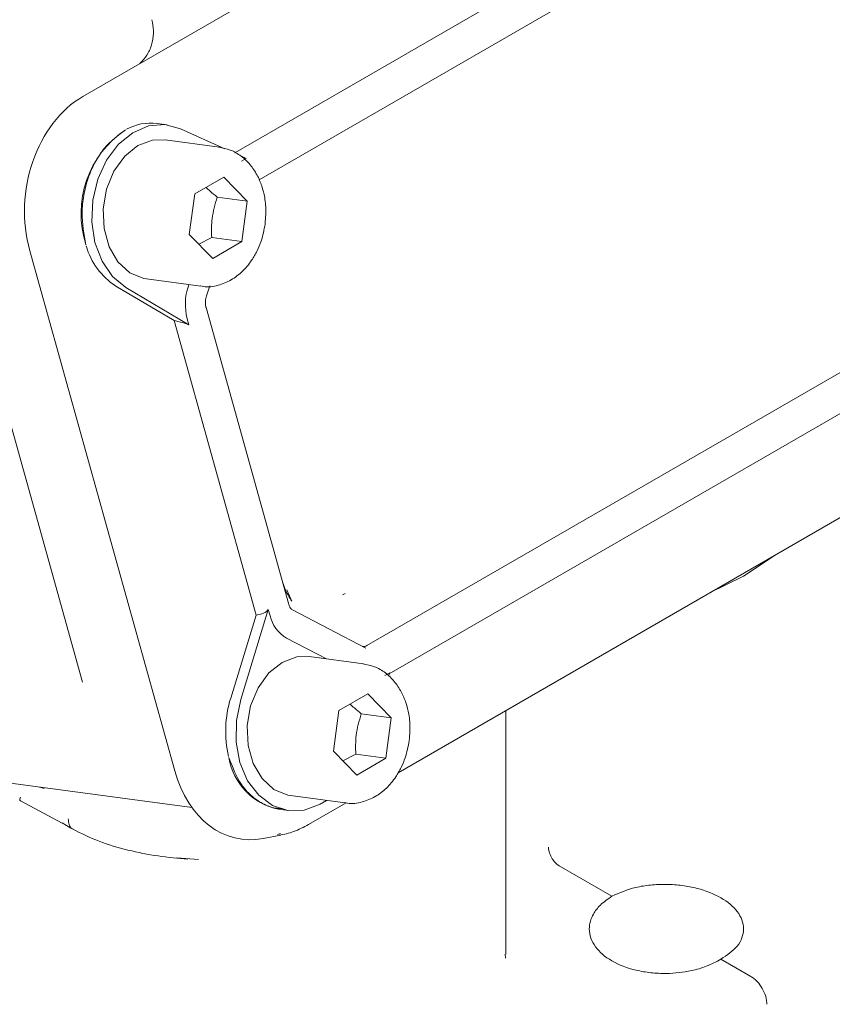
# Model space of a CAD drawing. Header units: inches. Extents: x 0.3 to 33.9, y 0.2 to 21.7.
# Tile 26 of 29: x 31.3 to 32.4, y 16.5 to 17.8. Entities that reach past the tile are written whole.
import ezdxf

# ---------------------------------------------------------------- set-up
doc = ezdxf.new("R2010")
doc.units = ezdxf.units.IN
doc.header["$MEASUREMENT"] = 0

msp = doc.modelspace()

# ---------------------------------------------------------------- linework, layer by layer
at = {"color": 7, "linetype": 'Continuous', "lineweight": 15}
for p, q in [((32.62998, 18.42289), (31.43337, 17.7321)), ((32.59405, 18.2122), (31.63389, 17.65791)), ((31.66575, 17.62207), (32.61669, 18.17104)), ((31.51155, 17.77865), (31.50849, 17.77547)), ((31.54424, 17.69464), (31.53104, 17.69641)), ((31.62032, 17.66318), (31.56202, 17.68952)), ((31.61354, 17.66517), (31.54158, 17.67481)), ((31.64872, 17.65035), (31.6414, 17.65366)), ((31.64242, 17.64671), (31.64872, 17.65035)), ((31.58087, 17.60354), (31.61906, 17.62559)), ((31.61906, 17.62559), (31.65, 17.59412)), ((31.57363, 17.55003), (31.58087, 17.60354)), ((31.65, 17.59412), (31.61039, 17.59943)), ((31.65, 17.59412), (31.64276, 17.5406)), ((31.8079, 17.00782), (32.77572, 17.56653)), ((31.60457, 17.51856), (31.57363, 17.55003)), ((31.60315, 17.54591), (31.586, 17.53745)), ((31.60315, 17.54591), (31.64276, 17.5406)), ((31.64276, 17.5406), (31.60457, 17.51856)), ((31.36322, 17.52851), (31.55448, 16.84274)), ((31.83748, 16.97067), (32.79307, 17.52232)), ((31.2857, 17.48697), (31.43278, 16.95962)), ((31.55362, 17.43637), (31.4767, 17.48199)), ((31.48991, 17.48022), (31.5731, 17.43088)), ((31.51701, 17.49145), (31.58897, 17.48181)), ((31.57316, 17.48393), (31.57241, 17.48174)), ((31.59636, 17.46932), (31.60081, 17.48223)), ((31.59509, 17.46395), (31.59639, 17.46932)), ((31.70497, 17.06183), (31.5957, 17.45363)), ((31.84899, 16.83994), (32.92184, 17.45927)), ((31.55362, 17.43637), (31.66191, 17.04811)), ((31.55362, 17.43637), (31.56208, 17.43443)), ((31.5731, 17.43088), (31.57084, 17.43898)), ((32.30463, 17.09954), (32.3476, 17.12777)), ((32.26001, 17.07721), (32.30463, 17.09954)), ((31.70212, 17.08144), (31.70861, 17.06708)), ((31.77929, 17.07632), (31.77585, 17.0746)), ((31.67786, 17.05527), (31.64144, 16.93689)), ((31.67786, 17.05527), (31.68012, 17.04718)), ((31.80635, 17.00462), (31.70873, 17.05548)), ((31.66191, 17.04811), (31.62824, 16.93866)), ((31.66191, 17.04811), (31.66937, 17.04971)), ((31.70179, 17.01783), (31.75468, 16.99028)), ((31.80359, 16.98372), (31.73164, 16.99337)), ((31.83795, 16.97187), (31.83164, 16.96824)), ((31.83638, 16.96779), (31.83795, 16.97187)), ((31.77093, 16.9221), (31.80911, 16.94414)), ((31.80911, 16.94414), (31.84005, 16.91267)), ((31.76368, 16.86859), (31.77093, 16.9221)), ((31.99114, 16.60102), (31.99114, 16.92199)), ((31.84005, 16.91267), (31.80044, 16.91798)), ((31.84005, 16.91267), (31.83281, 16.85916)), ((31.79463, 16.83712), (31.76368, 16.86859)), ((31.7932, 16.86447), (31.77605, 16.85601)), ((31.7932, 16.86447), (31.83281, 16.85916)), ((31.83281, 16.85916), (31.79463, 16.83712)), ((31.32081, 16.82848), (31.57733, 16.7941)), ((31.37617, 16.82107), (31.38237, 16.81921)), ((31.70706, 16.81001), (31.77902, 16.80036)), ((31.35083, 16.8031), (31.40595, 16.77376)), ((31.6912, 16.79195), (31.70441, 16.79018)), ((31.72786, 16.77001), (31.78052, 16.80041)), ((31.40576, 16.77387), (31.41748, 16.76711)), ((31.6712, 16.75326), (31.69438, 16.75776)), ((31.68983, 16.75848), (31.69387, 16.75977)), ((31.55702, 16.72801), (31.58574, 16.72577)), ((32.0616, 16.71736), (32.13107, 16.67725)), ((31.99092, 16.59554), (31.99022, 16.60098)), ((32.27496, 16.59418), (32.31439, 16.57143))]:
    msp.add_line(p, q, dxfattribs=at)
at = {"color": 7, "linetype": 'Continuous', "lineweight": 15, "flags": 128}
for points in [[(31.56202, 17.68952), (31.54135, 17.69495), (31.5199, 17.69318), (31.49906, 17.68432), (31.48017, 17.66894), (31.46444, 17.64803), (31.45289, 17.62294), (31.44626, 17.59528), (31.44499, 17.56684), (31.44915, 17.53945), (31.45847, 17.51487), (31.47235, 17.4947), (31.48991, 17.48022)], [(31.51701, 17.49145), (31.51365, 17.49202), (31.49522, 17.49956), (31.47954, 17.51387), (31.46789, 17.5338), (31.46122, 17.55772), (31.46006, 17.5837), (31.46452, 17.60963), (31.47422, 17.63342), (31.48838, 17.65314), (31.50586, 17.66718), (31.52523, 17.67441), (31.54158, 17.67481)], [(31.70706, 16.81001), (31.70371, 16.81057), (31.68527, 16.81811), (31.66959, 16.83243), (31.65795, 16.85235), (31.65127, 16.87627), (31.65012, 16.90225), (31.65457, 16.92819), (31.66427, 16.95198), (31.67843, 16.97169), (31.69591, 16.98573), (31.71529, 16.99297), (31.73164, 16.99337)], [(31.64144, 16.93689), (31.63571, 16.90896), (31.63537, 16.88057), (31.64044, 16.85355), (31.6506, 16.82962), (31.66518, 16.81033), (31.68326, 16.79694), (31.70366, 16.79029), (31.72507, 16.79082), (31.74612, 16.79849), (31.7544, 16.80366)]]:
    msp.add_lwpolyline(points, dxfattribs=at)
at = {"color": 7, "linetype": 'Continuous', "lineweight": 15}
for centre, radius, start, end in [((31.56422, 17.57761), 0.13345, 124.00744, 197.96981), ((31.52274, 17.62944), 0.06748, 82.9377, 118.27767), ((31.52697, 17.55978), 0.09262, 195.54916, 237.13125), ((31.64134, 17.4578), 0.07296, 160.84975, 194.95321), ((31.72503, 17.05768), 0.04613, 193.16088, 239.74785), ((31.80335, 17.01538), 0.00882, 264.95808, 301.04015), ((31.76845, 16.89516), 0.1468, 162.76633, 193.20269), ((31.7082, 16.87359), 0.08338, 189.30742, 258.24119)]:
    msp.add_arc(centre, radius, start, end, dxfattribs=at)
for centre, major_axis, ratio, start_param, end_param in [((31.47717, 17.58922), (0.01652, 0.15649), 0.7652761, 0.5078143, 2.0484524), ((31.58001, 17.42269), (0.02479, -0.0116), 0.1754199, 1.934197, 2.4578865), ((31.67587, 17.07899), (0.01029, 0.02909), 0.4454916, 3.4093215, 3.933011), ((31.66599, 16.91218), (0.02518, 0.15953), 0.7264498, 2.1322055, 3.3995405)]:
    msp.add_ellipse(centre, major_axis=major_axis, ratio=ratio, start_param=start_param, end_param=end_param, dxfattribs=at)
for points, knots in [([(31.52442, 17.83332), (31.52534, 17.82867), (31.52724, 17.81911), (31.52537, 17.80364), (31.52021, 17.78921), (31.51438, 17.78211), (31.51155, 17.77865)], [0, 0, 0, 0, 0.2432216, 0.5, 0.7567784, 1, 1, 1, 1]), ([(31.4896, 17.68819), (31.47966, 17.68085), (31.46441, 17.6696), (31.44902, 17.64562), (31.43976, 17.62467), (31.43396, 17.60192), (31.43066, 17.57164), (31.43469, 17.55035), (31.43732, 17.53646)], [0, 0, 0, 0, 0.2408535, 0.3692785, 0.5, 0.6307215, 0.7591465, 1, 1, 1, 1]), ([(31.67367, 17.56378), (31.6743, 17.57225), (31.67518, 17.58404), (31.67293, 17.60083), (31.66957, 17.61434), (31.66323, 17.62904), (31.65423, 17.64253), (31.64232, 17.65389), (31.62822, 17.6623), (31.61766, 17.66412), (31.61254, 17.66501)], [0, 0, 0, 0, 0.1766978, 0.2461364, 0.3605909, 0.4779333, 0.6030295, 0.7337938, 0.8710426, 1, 1, 1, 1]), ([(31.59574, 17.61213), (31.59755, 17.61041), (31.60202, 17.60617), (31.60727, 17.60194), (31.61039, 17.59943)], [0, 0, 0, 0, 0.4048521, 1, 1, 1, 1]), ([(31.61039, 17.59943), (31.60766, 17.59006), (31.60255, 17.57254), (31.60296, 17.55437), (31.60315, 17.54591)], [0, 0, 0, 0, 0.5347467, 1, 1, 1, 1]), ([(31.58883, 17.48223), (31.5899, 17.48196), (31.59732, 17.48006), (31.61137, 17.48237), (31.62891, 17.48929), (31.64392, 17.5008), (31.65523, 17.51427), (31.66318, 17.52808), (31.66988, 17.5439), (31.67222, 17.55616), (31.67367, 17.56378)], [0, 0, 0, 0, 0.0276419, 0.1918179, 0.342589, 0.4889189, 0.6329875, 0.7381943, 0.8371091, 1, 1, 1, 1]), ([(31.59574, 17.45367), (31.59562, 17.45407), (31.59522, 17.45534), (31.59473, 17.45878), (31.59495, 17.46194), (31.59509, 17.46395)], [0, 0, 0, 0, 0.1438653, 0.4557387, 1, 1, 1, 1]), ([(31.70869, 17.06638), (31.70582, 17.07098), (31.70128, 17.07826), (31.69808, 17.08741), (31.69689, 17.09078)], [0, 0, 0, 0, 0.6316725, 1, 1, 1, 1]), ([(31.70853, 17.05559), (31.70854, 17.05558), (31.70857, 17.05555), (31.70716, 17.05677), (31.7057, 17.05936), (31.70517, 17.06131), (31.70501, 17.06189)], [0, 0, 0, 0, 0.170383, 0.581933, 0.8748486, 1, 1, 1, 1]), ([(31.86372, 16.88234), (31.86435, 16.8908), (31.86523, 16.90259), (31.86298, 16.91938), (31.85962, 16.93289), (31.85328, 16.9476), (31.84429, 16.96108), (31.83238, 16.97245), (31.81828, 16.98085), (31.80771, 16.98268), (31.80259, 16.98357)], [0, 0, 0, 0, 0.1766978, 0.2461364, 0.3605909, 0.4779333, 0.6030295, 0.7337938, 0.8710426, 1, 1, 1, 1]), ([(31.78579, 16.93068), (31.7876, 16.92896), (31.79207, 16.92472), (31.79732, 16.9205), (31.80044, 16.91798)], [0, 0, 0, 0, 0.4048521, 1, 1, 1, 1]), ([(31.80044, 16.91798), (31.79771, 16.90861), (31.7926, 16.89109), (31.79301, 16.87292), (31.7932, 16.86447)], [0, 0, 0, 0, 0.5347467, 1, 1, 1, 1]), ([(31.77889, 16.80079), (31.77996, 16.80052), (31.78737, 16.79861), (31.80142, 16.80093), (31.81896, 16.80784), (31.83398, 16.81935), (31.84528, 16.83283), (31.85323, 16.84664), (31.85993, 16.86245), (31.86227, 16.87471), (31.86372, 16.88234)], [0, 0, 0, 0, 0.0276419, 0.1918179, 0.342589, 0.4889189, 0.6329875, 0.7381943, 0.8371091, 1, 1, 1, 1]), ([(31.62595, 16.86012), (31.63072, 16.84748), (31.63804, 16.8281), (31.65497, 16.80943), (31.6701, 16.79897), (31.68414, 16.79332), (31.69302, 16.79303), (31.696, 16.79294)], [0, 0, 0, 0, 0.34556843, 0.52982826, 0.71738305, 0.90493784, 1, 1, 1, 1]), ([(31.35095, 16.80798), (31.35062, 16.80699), (31.34998, 16.80501), (31.35004, 16.80343), (31.35123, 16.80309), (31.35155, 16.803)], [0, 0, 0, 0, 0.4222565, 0.8433806, 1, 1, 1, 1]), ([(31.41391, 16.77934), (31.41415, 16.77671), (31.41462, 16.77145), (31.41732, 16.76707), (31.4197, 16.76607), (31.42029, 16.76581)], [0, 0, 0, 0, 0.4285344, 0.8570632, 1, 1, 1, 1]), ([(31.42016, 16.76558), (31.43133, 16.76), (31.45345, 16.74894), (31.49225, 16.73755), (31.53229, 16.72975), (31.55876, 16.72723), (31.57189, 16.72598)], [0, 0, 0, 0, 0.2561889, 0.5079054, 0.7560032, 1, 1, 1, 1]), ([(31.69229, 16.7576), (31.69867, 16.75894), (31.71199, 16.76174), (31.72452, 16.76841), (31.73105, 16.77189)], [0, 0, 0, 0, 0.4785389, 1, 1, 1, 1]), ([(32.04745, 16.74186), (32.04754, 16.74043), (32.04771, 16.73767), (32.04897, 16.73332), (32.05072, 16.7293), (32.05342, 16.72481), (32.0571, 16.7204), (32.0602, 16.7183), (32.0616, 16.71736)], [0, 0, 0, 0, 0.1608115, 0.3114654, 0.4519727, 0.5822552, 0.8113045, 1, 1, 1, 1]), ([(32.13107, 16.67725), (32.14108, 16.68165), (32.15648, 16.68841), (32.18221, 16.6924), (32.203, 16.69333), (32.22388, 16.69179), (32.24932, 16.68688), (32.2767, 16.67603), (32.29527, 16.66035), (32.30332, 16.64593), (32.30551, 16.63416), (32.30328, 16.6225), (32.2955, 16.60816), (32.28305, 16.59969), (32.27496, 16.59418)], [0, 0, 0, 0, 0.1197475, 0.1842058, 0.2500278, 0.3158451, 0.3802907, 0.5, 0.6197093, 0.6841549, 0.7499722, 0.8157942, 0.8802525, 1, 1, 1, 1]), ([(32.27496, 16.59418), (32.26872, 16.59087), (32.25702, 16.58468), (32.23257, 16.57775), (32.20724, 16.57481), (32.1824, 16.57597), (32.15693, 16.5803), (32.12928, 16.59092), (32.11064, 16.60702), (32.10268, 16.62199), (32.1001, 16.63666), (32.10441, 16.65174), (32.11548, 16.66639), (32.12564, 16.67347), (32.13107, 16.67725)], [0, 0, 0, 0, 0.07756, 0.1451678, 0.2501089, 0.3152891, 0.3787563, 0.5, 0.6212427, 0.6847101, 0.749891, 0.8548305, 0.9224388, 1, 1, 1, 1]), ([(32.3356, 16.53471), (32.33528, 16.53811), (32.33463, 16.54489), (32.32982, 16.55567), (32.32413, 16.56343), (32.31883, 16.56854), (32.31589, 16.57045), (32.31439, 16.57143)], [0, 0, 0, 0, 0.2507143, 0.499136, 0.7346428, 0.8637143, 1, 1, 1, 1])]:
    msp.add_open_spline(points, degree=3, knots=knots, dxfattribs=at)

doc.saveas('drawing.dxf')
